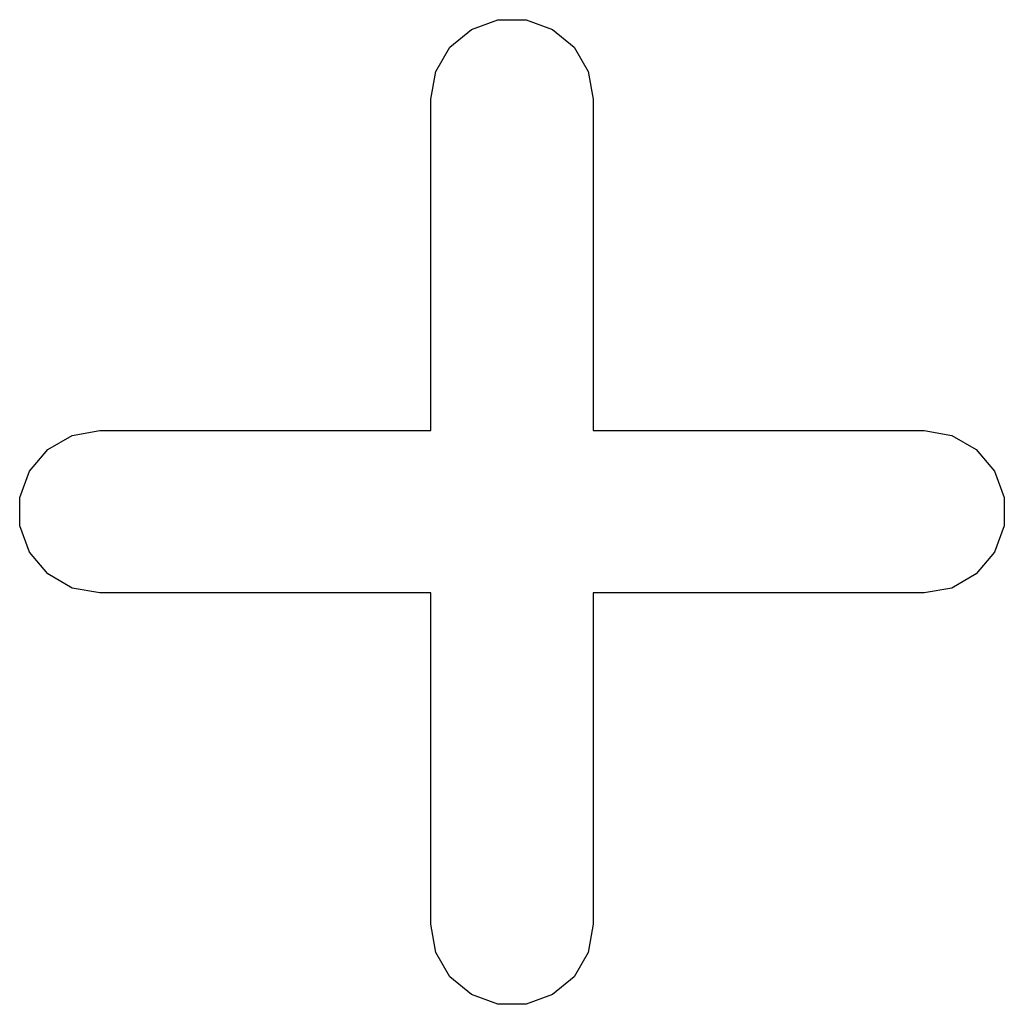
# Model space of a CAD drawing. Extents: x 93.7 to 160.2, y -161.6 to -97.7.
# Tile 25 of 30: x 138.7 to 140.5, y -126.2 to -124.4. Entities that reach past the tile are written whole.
import ezdxf

# ---------------------------------------------------------------- set-up
doc = ezdxf.new("R2010")
doc.units = 0
doc.header["$MEASUREMENT"] = 0
doc.layers.add('BLACK', color=7, linetype='CONTINUOUS')

msp = doc.modelspace()

# ---------------------------------------------------------------- linework, layer by layer
at = {"layer": 'Black'}
for p, q in [((139.505, -124.448), (139.545, -124.415)), ((139.545, -124.415), (139.594, -124.397)), ((139.594, -124.397), (139.646, -124.397)), ((139.646, -124.397), (139.695, -124.415)), ((139.695, -124.415), (139.735, -124.448)), ((139.479, -124.493), (139.505, -124.448)), ((139.735, -124.448), (139.761, -124.493)), ((139.47, -124.544), (139.479, -124.493)), ((139.761, -124.493), (139.77, -124.544)), ((139.47, -125.156), (139.47, -124.544)), ((139.77, -124.544), (139.77, -125.156)), ((138.807, -125.165), (138.858, -125.156)), ((138.858, -125.156), (139.47, -125.156)), ((139.77, -125.156), (140.382, -125.156)), ((140.382, -125.156), (140.433, -125.165)), ((138.762, -125.191), (138.807, -125.165)), ((140.433, -125.165), (140.478, -125.191)), ((138.728, -125.231), (138.762, -125.191)), ((140.478, -125.191), (140.512, -125.231)), ((138.71, -125.28), (138.728, -125.231)), ((140.512, -125.231), (140.53, -125.28)), ((138.71, -125.332), (138.71, -125.28)), ((140.53, -125.28), (140.53, -125.332)), ((138.728, -125.381), (138.71, -125.332)), ((140.53, -125.332), (140.512, -125.381)), ((138.762, -125.421), (138.728, -125.381)), ((140.512, -125.381), (140.478, -125.421)), ((138.807, -125.447), (138.762, -125.421)), ((140.478, -125.421), (140.433, -125.447)), ((138.858, -125.456), (138.807, -125.447)), ((140.433, -125.447), (140.382, -125.456)), ((139.47, -125.456), (138.858, -125.456)), ((139.47, -126.068), (139.47, -125.456)), ((140.382, -125.456), (139.77, -125.456)), ((139.77, -125.456), (139.77, -126.068)), ((139.479, -126.12), (139.47, -126.068)), ((139.77, -126.068), (139.761, -126.12)), ((139.505, -126.165), (139.479, -126.12)), ((139.761, -126.12), (139.735, -126.165)), ((139.545, -126.198), (139.505, -126.165)), ((139.735, -126.165), (139.695, -126.198)), ((139.594, -126.216), (139.545, -126.198)), ((139.695, -126.198), (139.646, -126.216)), ((139.646, -126.216), (139.594, -126.216))]:
    msp.add_line(p, q, dxfattribs=at)

doc.saveas('drawing.dxf')
